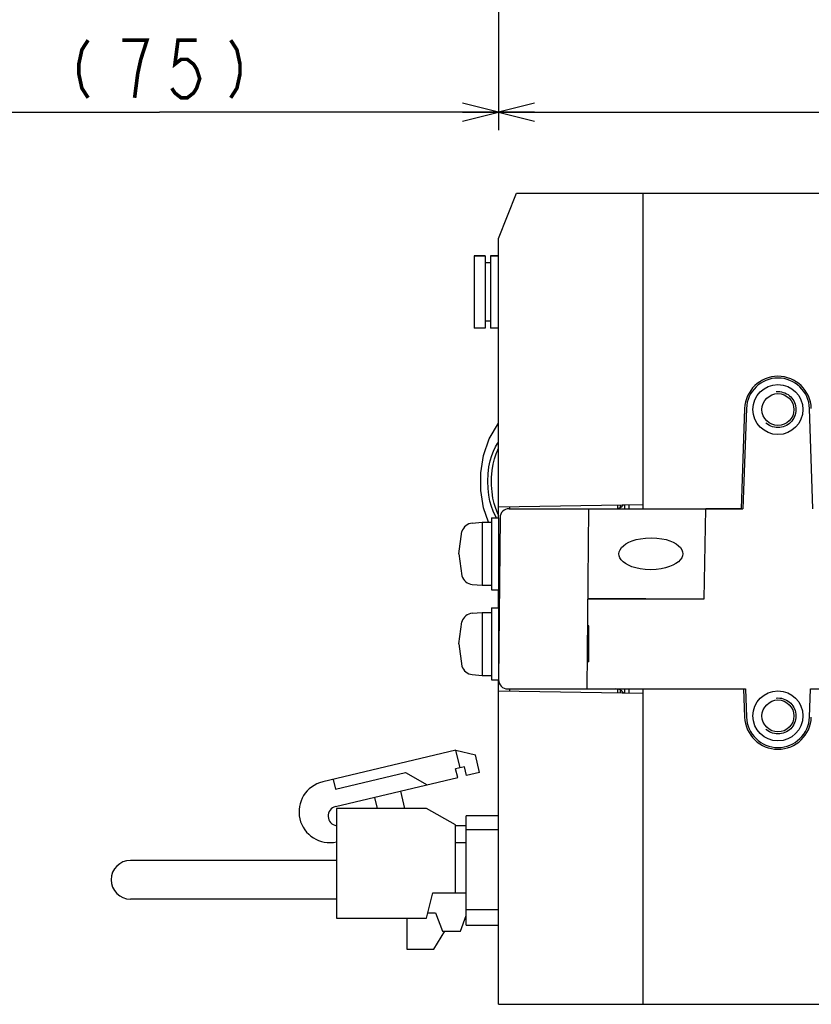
# Model space of a CAD drawing. Extents: x 63 to 814, y 62 to 569.
# Tile 15 of 25: x 551 to 639, y 125 to 234. Entities that reach past the tile are written whole.
import ezdxf

# ---------------------------------------------------------------- set-up
doc = ezdxf.new("R2010")
doc.units = 0
doc.header["$LTSCALE"] = 46.2
doc.linetypes.add('HIDDEN', pattern=[0.2, 0.1, -0.1])
doc.layers.get('0').update_dxf_attribs({"linetype": 'CONTINUOUS'})
for name, color, linetype in [('ALL_AXIS', 7, 'CONTINUOUS'), ('ALL_FEATURES', 7, 'CONTINUOUS'), ('DEFAULT_2', 8, 'HIDDEN')]:
    doc.layers.add(name, color=color, linetype=linetype)
doc.dimstyles.get("Standard").update_dxf_attribs({"dimtxt": 2.5, "dimasz": 2.5, "dimexe": 1.25, "dimexo": 0.625, "dimtad": 1, "dimcen": 2.5, "dimazin": 3, "dimtfac": 1, "dimtmove": 0, "dimatfit": 3})

# ---------------------------------------------------------------- blocks, each defined once
blk = doc.blocks.new('_OPEN')
at = {"color": 0, "linetype": 'BYBLOCK'}
for p, q in [((0, 0), (-1, 0.25)), ((-1, -0.25), (0, 0)), ((-1, 0), (0, 0))]:
    blk.add_line(p, q, dxfattribs=at)
blk = doc.blocks.new('*D1')
at = {"color": 2, "linetype": 'CONTINUOUS'}
for p, q in [((604.05, 265), (604.05, 222)), ((784.05, 265), (784.05, 222)), ((604.05, 224), (694.05, 224)), ((784.05, 224), (694.05, 224))]:
    blk.add_line(p, q, dxfattribs=at)
at = {"color": 2, "linetype": 'CONTINUOUS', "xscale": 4, "yscale": 4, "zscale": 4, "rotation": 180}
blk.add_blockref('_OPEN', (604.05, 224), dxfattribs=at)
at = {"color": 2, "linetype": 'CONTINUOUS', "xscale": 4, "yscale": 4, "zscale": 4}
blk.add_blockref('_OPEN', (784.05, 224), dxfattribs=at)
blk = doc.blocks.new('*D7')
at = {"color": 2, "linetype": 'CONTINUOUS'}
for p, q in [((604.05, 265.38), (604.05, 222)), ((528.8, 236.11), (528.8, 222)), ((528.8, 224), (566.42, 224)), ((604.05, 224), (566.42, 224))]:
    blk.add_line(p, q, dxfattribs=at)
at = {"color": 2, "linetype": 'CONTINUOUS', "xscale": 4, "yscale": 4, "zscale": 4, "rotation": 180}
blk.add_blockref('_OPEN', (528.8, 224), dxfattribs=at)
at = {"color": 2, "linetype": 'CONTINUOUS', "xscale": 4, "yscale": 4, "zscale": 4}
blk.add_blockref('_OPEN', (604.05, 224), dxfattribs=at)

msp = doc.modelspace()

# ---------------------------------------------------------------- linework, layer by layer
at = {"color": 7, "linetype": 'CONTINUOUS'}
for p, q in [((614.05, 163), (614.05, 167)), ((617.812, 159.661), (617.812, 159.56))]:
    msp.add_line(p, q, dxfattribs=at)
at = {"color": 2, "linetype": 'CONTINUOUS', "const_width": 0.4}
for points in [[(558.513, 232), (557.825, 230.933), (557.481, 229.333), (557.481, 228.267), (557.825, 226.667), (558.513, 225.6)], [(563.673, 225.6), (564.017, 228.267), (564.361, 229.867), (564.705, 230.933), (565.049, 232), (562.297, 232)], [(570.553, 232), (568.489, 232), (568.145, 229.333), (568.833, 229.867), (569.521, 229.867), (570.209, 229.333), (570.553, 228.8), (570.897, 227.733), (570.553, 226.667), (570.209, 226.133), (569.521, 225.6), (568.833, 225.6), (568.145, 226.133), (567.801, 226.667)], [(574.337, 232), (575.025, 230.933), (575.369, 229.333), (575.369, 228.267), (575.025, 226.667), (574.337, 225.6)]]:
    msp.add_lwpolyline(points, dxfattribs=at)
at = {"layer": 'ALL_AXIS', "color": 7, "linetype": 'CONTINUOUS'}
for p, q in [((601.35, 208.05), (601.35, 200.05)), ((601.35, 208.05), (602.55, 208.05)), ((603.15, 208.05), (604.05, 208.05)), ((631.352, 191.129), (630.964, 180)), ((630.964, 180), (627.05, 180)), ((601.131, 178.402), (602.25, 178.5)), ((602.25, 178.5), (602.25, 171.5)), ((602.25, 178.5), (603.25, 178.5)), ((603.25, 179), (603.25, 171)), ((603.25, 179), (604.05, 179)), ((604.05, 179), (604.05, 171)), ((599.65, 175), (599.994, 177.463)), ((604.05, 176.773), (604.196, 176.773)), ((599.65, 175), (599.994, 172.537)), ((604.05, 173.227), (604.165, 173.227)), ((601.131, 171.598), (602.25, 171.5)), ((602.25, 171.5), (603.25, 171.5)), ((603.25, 171), (604.05, 171)), ((601.131, 168.402), (602.25, 168.5)), ((602.25, 168.5), (602.25, 161.5)), ((602.25, 168.5), (603.25, 168.5)), ((603.25, 169), (603.25, 161)), ((603.25, 169), (604.05, 169)), ((604.05, 169), (604.05, 161.009)), ((599.65, 165), (599.994, 167.463)), ((604.05, 166.773), (604.109, 166.773)), ((599.65, 165), (599.994, 162.537)), ((604.05, 163.227), (604.078, 163.227)), ((601.131, 161.598), (602.25, 161.5)), ((602.25, 161.5), (603.25, 161.5)), ((603.25, 161), (604.05, 161)), ((586.07, 146.725), (586.07, 134.575)), ((596.07, 146.725), (586.07, 146.725)), ((599.27, 144.925), (596.07, 146.725)), ((596.07, 134.575), (596.77, 137.375)), ((586.07, 134.575), (596.07, 134.575)), ((593.87, 134.575), (593.87, 131.125)), ((593.87, 131.125), (596.87, 131.125))]:
    msp.add_line(p, q, dxfattribs=at)
for points in [[(603.815, 179), (603.672, 179.244), (603.455, 179.711), (603.261, 180.239), (603.095, 180.833), (602.966, 181.495), (602.881, 182.233), (602.851, 183.047), (602.889, 183.881), (602.986, 184.643), (603.127, 185.307), (603.299, 185.89), (603.496, 186.403), (603.711, 186.853), (603.944, 187.244), (604.05, 187.386)], [(620.918, 173.227), (620.304, 173.254), (619.756, 173.326), (619.27, 173.432), (618.84, 173.566), (618.465, 173.725), (618.143, 173.905), (617.875, 174.105), (617.664, 174.321), (617.515, 174.55), (617.431, 174.779), (617.407, 175.001), (617.44, 175.223), (617.533, 175.452), (617.69, 175.678), (617.908, 175.893), (618.181, 176.092), (618.507, 176.272), (618.887, 176.431), (619.322, 176.566), (619.814, 176.673), (620.367, 176.745), (620.987, 176.773)], [(620.987, 176.773), (621.601, 176.746), (622.148, 176.674), (622.635, 176.568), (623.065, 176.434), (623.44, 176.275), (623.762, 176.095), (624.03, 175.895), (624.241, 175.679), (624.39, 175.45), (624.474, 175.221), (624.497, 174.999), (624.465, 174.777), (624.372, 174.548), (624.214, 174.322), (623.997, 174.107), (623.724, 173.908), (623.397, 173.728), (623.017, 173.569), (622.583, 173.434), (622.091, 173.327), (621.538, 173.255), (620.918, 173.227)]]:
    msp.add_lwpolyline(points, dxfattribs=at)
for centre, radius, start, end in [((635.05, 191), 3.7, 2, 178), ((601.244, 177.107), 1.3, 95, 164.11915), ((601.244, 172.893), 1.3, 195.88085, 265), ((601.244, 167.107), 1.3, 95, 164.11915), ((601.244, 162.893), 1.3, 195.88085, 265), ((585.327, 146.358), 3.415, 103.36311, 282.56929), ((586.223, 145.889), 1.078, 103.36311, 261.15427)]:
    msp.add_arc(centre, radius, start, end, dxfattribs=at)
at = {"layer": 'ALL_FEATURES', "color": 7, "linetype": 'CONTINUOUS'}
for p, q in [((604.05, 210), (606.05, 215)), ((606.05, 215), (779.05, 215)), ((620.05, 215), (620.05, 180)), ((604.05, 179), (604.05, 210)), ((602.55, 208.05), (601.35, 208.05)), ((602.55, 208.05), (602.55, 200.05)), ((603.15, 208.05), (603.15, 200.05)), ((604.05, 208.05), (603.15, 208.05)), ((603.15, 207.3), (602.55, 207.3)), ((602.55, 200.05), (601.35, 200.05)), ((603.15, 200.8), (602.55, 200.8)), ((604.05, 200.05), (603.15, 200.05)), ((631.552, 191.122), (631.164, 180)), ((638.936, 180), (638.548, 191.122)), ((604.05, 180.2), (620.05, 180.479)), ((617.25, 180.43), (617.25, 180.018)), ((617.55, 180.436), (617.55, 180.129)), ((618.05, 180), (618.05, 180.444)), ((618.55, 180), (618.55, 180.453)), ((605.216, 180), (631.164, 180)), ((605.25, 180.221), (605.25, 180)), ((613.875, 160), (614.05, 180)), ((626.855, 170), (627.05, 180)), ((604.216, 179.009), (604.059, 161.009)), ((604.05, 169), (604.05, 171)), ((613.963, 170.056), (626.855, 170)), ((613.963, 170), (626.855, 170)), ((604.05, 125), (604.05, 161.009)), ((604.05, 159.8), (620.05, 159.521)), ((605.059, 160), (631.443, 160)), ((605.25, 160), (605.25, 159.779)), ((617.25, 159.982), (617.25, 159.57)), ((617.55, 159.871), (617.55, 159.564)), ((618.05, 159.556), (618.05, 160)), ((618.55, 159.547), (618.55, 160)), ((620.05, 160), (620.05, 125)), ((631.243, 160), (631.352, 156.871)), ((631.443, 160), (631.552, 156.878)), ((638.548, 156.878), (638.657, 160)), ((638.657, 160), (662.48, 160)), ((599.312, 153.19), (584.538, 149.68)), ((599.775, 151.244), (599.312, 153.19)), ((599.312, 153.19), (601.489, 152.679)), ((601.952, 150.733), (601.489, 152.679)), ((600.261, 151.36), (599.288, 151.129)), ((599.519, 150.156), (599.288, 151.129)), ((600.492, 150.387), (600.261, 151.36)), ((585.691, 149.954), (585.946, 148.884)), ((585.946, 148.884), (593.729, 150.733)), ((585.974, 146.938), (599.519, 150.156)), ((593.729, 150.733), (596.114, 149.347)), ((601.952, 150.733), (600.492, 150.387)), ((593.653, 146.725), (593.195, 148.653)), ((590.276, 147.96), (590.57, 146.725)), ((600.47, 133.8), (600.47, 145.9)), ((604.05, 145.9), (600.47, 145.9)), ((599.27, 137.375), (599.27, 144.925)), ((599.27, 144.835), (600.47, 144.835)), ((600.47, 144.4), (604.05, 144.4)), ((600.47, 142.925), (599.27, 142.925)), ((586.07, 140.975), (563.22, 140.975)), ((586.07, 136.675), (563.22, 136.675)), ((596.77, 137.375), (600.47, 137.375)), ((604.05, 135.5), (600.47, 135.5)), ((596.21, 135.135), (597.07, 135.135)), ((597.07, 135.135), (597.82, 133.135)), ((599.82, 133.135), (600.47, 134.868)), ((600.47, 133.8), (604.05, 133.8)), ((596.87, 131.125), (598.073, 133.135)), ((597.82, 133.135), (599.82, 133.135)), ((604.05, 125), (779.05, 125))]:
    msp.add_line(p, q, dxfattribs=at)
for points in [[(602.937, 178.5), (602.382, 180.111), (602.085, 182.03), (602.085, 183.97), (602.382, 185.889), (603.022, 187.746), (604.05, 189.5)], [(604.05, 179.3), (603.929, 179.547), (603.74, 180.026), (603.572, 180.568), (603.431, 181.179), (603.327, 181.861), (603.271, 182.625), (603.274, 183.455), (603.342, 184.252), (603.457, 184.943), (603.606, 185.548), (603.779, 186.077), (603.968, 186.54), (604.05, 186.705)]]:
    msp.add_lwpolyline(points, dxfattribs=at)
for centre, radius in [((635.05, 191), 2.772), ((635.05, 191), 1.772), ((635.05, 157), 2.772), ((635.05, 157), 1.772)]:
    msp.add_circle(centre, radius, dxfattribs=at)
for centre, radius, start, end in [((635.05, 191), 3.5, 2, 178), ((617.067, 181), 1, 269.9996, 326.01987), ((605.216, 179), 1, 90, 179.5), ((605.059, 161), 1, 179.5, 270), ((617.067, 159), 1, 33.96593, 90.00188), ((635.05, 157), 3.7, 182, 358), ((635.05, 157), 3.5, 182, 358), ((563.22, 138.825), 2.15, 90, 270)]:
    msp.add_arc(centre, radius, start, end, dxfattribs=at)
at = {"layer": 'DEFAULT_2', "color": 8, "linetype": 'HIDDEN'}
for p, q in [((604.198, 177), (604.05, 177)), ((604.163, 173), (604.05, 173)), ((604.111, 167), (604.05, 167)), ((614.05, 167), (613.937, 167)), ((604.076, 163), (604.05, 163)), ((614.05, 163), (613.902, 163))]:
    msp.add_line(p, q, dxfattribs=at)
for centre in [(635.05, 191), (635.05, 157)]:
    msp.add_circle(centre, 2, dxfattribs=at)

# ---------------------------------------------------------------- dimensions: what is measured, and where the dimension line sits
at = {"color": 2, "linetype": 'CONTINUOUS'}
for base, p1, p2, picture, middle in [((528.8, 224), (604.05, 266.383), (528.8, 237.107), '*D7', (555.417, 224)), ((604.05, 224), (784.05, 266), (604.05, 266), '*D1', (685.794, 224))]:
    dim = msp.add_linear_dim(base=base, p1=p1, p2=p2, angle=180, dimstyle='Standard', dxfattribs=at)
    dim.commit()
    dim.dimension.update_dxf_attribs({"geometry": picture, "text_midpoint": middle, "dimtype": 128})

doc.saveas('drawing.dxf')
